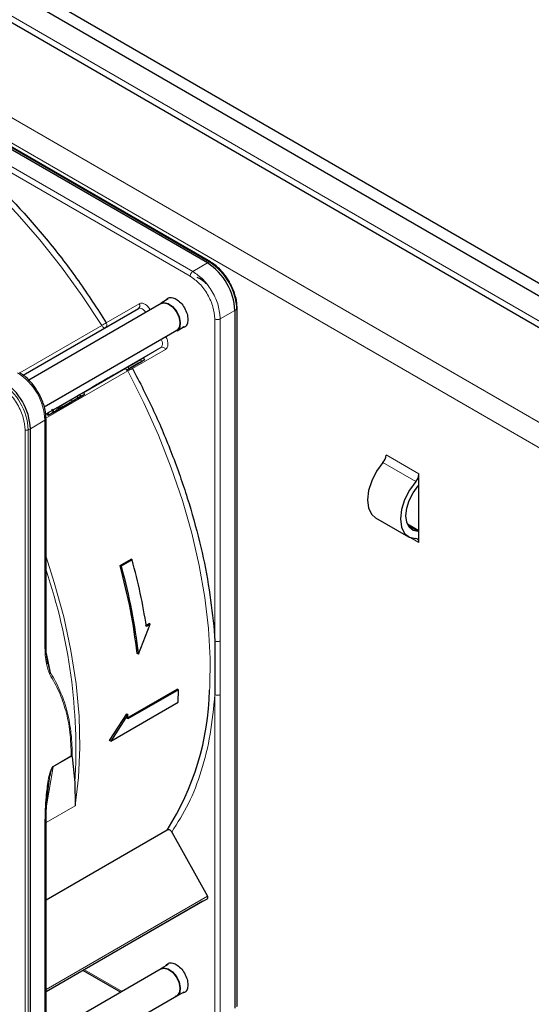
# Paper-space layout 'Blatt2' of a CAD drawing. Header units: millimetres. Extents: x 5 to 418, y 2 to 292.
# Tile 65 of 112: x 113 to 124, y 211 to 233. Entities that reach past the tile are written whole.
import ezdxf

# ---------------------------------------------------------------- set-up
doc = ezdxf.new("R2010")
doc.units = ezdxf.units.MM

psp = doc.layouts.new('Blatt2')

# ---------------------------------------------------------------- linework, layer by layer
at = {"color": 7, "linetype": 'Continuous', "lineweight": 25}
for p, q in [((89.747, 246.788), (147.494, 213.451)), ((89.747, 246.516), (147.494, 213.179)), ((90.407, 245.454), (146.716, 212.948)), ((117.078, 227.324), (104.103, 234.814)), ((117.143, 227.345), (104.168, 234.836)), ((117.143, 227.345), (117.144, 227.345)), ((116.234, 226.551), (116.081, 226.462)), ((113.116, 224.914), (115.592, 226.344)), ((116.085, 226.455), (113.236, 224.81)), ((117.667, 226.303), (117.667, 211.32)), ((117.716, 226.35), (117.711, 226.445)), ((117.718, 226.349), (117.718, 226.35)), ((117.718, 211.365), (117.718, 226.349)), ((113.57, 224.234), (116.418, 225.878)), ((116.423, 225.87), (116.576, 225.959)), ((115.363, 225.095), (115.635, 225.252)), ((115.725, 225.246), (115.561, 225.152)), ((115.635, 225.252), (115.7, 225.289)), ((115.635, 225.252), (115.66, 225.209)), ((115.66, 225.209), (115.725, 225.246)), ((115.7, 225.289), (115.725, 225.246)), ((114.41, 224.545), (115.314, 225.067)), ((115.314, 225.067), (115.363, 225.095)), ((115.314, 225.067), (115.339, 225.023)), ((115.451, 225.088), (115.339, 225.023)), ((115.339, 225.023), (115.388, 225.052)), ((115.363, 225.095), (115.388, 225.052)), ((115.388, 225.052), (115.66, 225.209)), ((115.472, 225.1), (115.399, 225.058)), ((115.399, 225.058), (115.451, 225.088)), ((115.399, 225.058), (115.399, 225.058)), ((115.419, 225.07), (115.575, 225.16)), ((115.488, 225.11), (115.419, 225.07)), ((115.524, 225.13), (115.472, 225.1)), ((115.575, 225.16), (115.488, 225.11)), ((115.488, 225.11), (115.488, 225.11)), ((115.559, 225.15), (115.524, 225.13)), ((115.559, 225.15), (115.596, 225.172)), ((115.596, 225.172), (115.561, 225.152)), ((115.596, 225.172), (115.596, 225.172)), ((114.251, 224.395), (113.898, 224.191)), ((114.393, 224.478), (113.922, 224.205)), ((113.939, 224.215), (114.293, 224.42)), ((113.939, 224.273), (114.145, 224.392)), ((114.145, 224.392), (114.27, 224.464)), ((114.145, 224.392), (114.17, 224.349)), ((114.17, 224.349), (114.295, 224.421)), ((114.229, 224.383), (114.435, 224.502)), ((114.354, 224.455), (114.229, 224.383)), ((114.293, 224.42), (114.251, 224.395)), ((114.27, 224.464), (114.329, 224.498)), ((114.27, 224.464), (114.295, 224.421)), ((114.293, 224.42), (114.293, 224.42)), ((114.295, 224.421), (114.354, 224.455)), ((114.329, 224.498), (114.41, 224.545)), ((114.329, 224.498), (114.354, 224.455)), ((114.435, 224.502), (114.393, 224.478)), ((114.41, 224.545), (114.435, 224.502)), ((113.727, 224.181), (113.778, 224.092)), ((113.848, 224.221), (113.873, 224.235)), ((113.848, 224.221), (113.873, 224.177)), ((113.904, 224.195), (113.859, 224.169)), ((114.109, 224.313), (113.873, 224.177)), ((113.873, 224.235), (113.897, 224.249)), ((113.873, 224.235), (113.898, 224.191)), ((113.915, 224.201), (113.873, 224.177)), ((113.897, 224.249), (113.939, 224.273)), ((113.897, 224.249), (113.922, 224.205)), ((113.939, 224.215), (113.898, 224.191)), ((113.915, 224.201), (114.151, 224.337)), ((113.915, 224.201), (113.915, 224.201)), ((113.964, 224.23), (113.922, 224.205)), ((113.964, 224.23), (113.939, 224.273)), ((113.939, 224.215), (113.939, 224.215)), ((113.964, 224.23), (114.17, 224.349)), ((113.97, 224.233), (113.97, 224.233)), ((114.151, 224.337), (114.109, 224.313)), ((114.151, 224.337), (114.151, 224.337)), ((113.599, 224.077), (113.627, 224.093)), ((113.607, 219.142), (113.607, 223.979)), ((113.627, 224.093), (113.652, 224.05)), ((113.78, 224.123), (113.766, 224.115)), ((113.269, 208.781), (113.269, 223.764)), ((121.626, 222.556), (121.626, 222.792)), ((121.626, 221.558), (121.626, 222.556)), ((120.692, 221.853), (121.4, 221.445)), ((121.626, 221.571), (121.378, 221.714)), ((121.626, 221.322), (121.626, 221.558)), ((115.199, 220.827), (115.434, 220.964)), ((115.199, 220.827), (115.224, 220.813)), ((115.459, 220.949), (115.224, 220.813)), ((115.459, 220.949), (115.434, 220.964)), ((115.592, 218.926), (115.848, 219.568)), ((115.742, 219.534), (115.824, 219.582)), ((115.848, 219.568), (115.766, 219.52)), ((115.848, 219.568), (115.824, 219.582)), ((117.212, 219.53), (117.236, 219.206)), ((117.236, 219.206), (117.236, 218.055)), ((113.648, 218.717), (113.625, 218.868)), ((115.592, 218.926), (115.568, 218.94)), ((113.705, 218.521), (113.634, 218.81)), ((115.344, 217.545), (116.428, 218.171)), ((116.452, 218.158), (115.368, 217.532)), ((116.452, 218.158), (116.428, 218.171)), ((116.447, 217.888), (116.452, 218.158)), ((114.997, 217.052), (116.447, 217.888)), ((114.974, 217.065), (115.344, 217.641)), ((115.368, 217.627), (114.997, 217.052)), ((115.344, 217.641), (115.368, 217.627)), ((115.368, 217.532), (115.368, 217.627)), ((114.997, 217.052), (114.974, 217.065)), ((114.148, 216.737), (114.158, 216.732)), ((114.167, 216.714), (114.227, 216.164)), ((114.227, 216.164), (114.23, 215.666)), ((113.607, 208.996), (113.607, 215.273)), ((116.21, 215.144), (113.607, 213.642)), ((116.311, 215.102), (117.077, 213.727)), ((116.982, 213.616), (113.607, 211.668)), ((116.982, 213.616), (117.077, 213.671)), ((116.085, 212.166), (113.607, 210.735)), ((114.408, 212.13), (115.216, 211.664)), ((116.234, 212.261), (116.081, 212.173)), ((113.607, 209.965), (116.418, 211.588)), ((116.423, 211.581), (116.576, 211.669))]:
    psp.add_line(p, q, dxfattribs=at)
at = {"color": 7, "linetype": 'Continuous', "lineweight": 18}
for p, q in [((146.669, 213.111), (90.454, 245.563)), ((88.745, 244.372), (144.842, 211.988)), ((88.51, 243.964), (144.607, 211.58)), ((104.146, 234.835), (117.121, 227.344)), ((116.706, 227.041), (110.716, 230.498)), ((116.764, 227.143), (110.775, 230.6)), ((117.121, 227.344), (117.078, 227.324)), ((117.078, 227.324), (116.764, 227.143)), ((114.901, 226.041), (115.609, 226.45)), ((117.354, 226.122), (117.667, 226.303)), ((117.667, 226.303), (117.707, 226.33)), ((117.707, 226.33), (117.707, 211.347)), ((117.236, 219.206), (117.236, 226.122)), ((117.354, 226.122), (117.354, 219.206)), ((113.043, 224.963), (114.803, 225.979)), ((116.075, 225.506), (113.599, 224.077)), ((116.176, 225.468), (115.468, 225.059)), ((115.7, 225.289), (116.075, 225.506)), ((115.365, 225.005), (113.604, 223.989)), ((113.755, 224.167), (113.78, 224.123)), ((113.817, 224.202), (113.842, 224.159)), ((113.269, 223.764), (113.582, 223.945)), ((113.582, 219.108), (113.582, 223.945)), ((113.648, 224.105), (113.673, 224.062)), ((113.155, 208.76), (113.155, 223.743)), ((113.222, 223.741), (113.269, 223.764)), ((113.222, 208.758), (113.222, 223.741)), ((121.626, 222.792), (120.919, 223.2)), ((121.559, 222.631), (120.852, 223.039)), ((121.611, 221.558), (121.392, 221.684)), ((121.455, 221.421), (121.626, 221.322)), ((113.62, 218.937), (113.705, 218.521)), ((117.236, 211.139), (117.236, 218.055)), ((117.354, 211.139), (117.353, 218.055)), ((113.758, 216.501), (114.158, 216.732)), ((113.759, 216.512), (114.148, 216.737)), ((113.619, 215.668), (113.758, 216.501)), ((113.759, 216.512), (113.758, 216.501)), ((114.23, 215.666), (113.608, 215.307)), ((113.582, 215.235), (113.582, 208.962)), ((113.607, 211.724), (117.077, 213.727)), ((113.607, 211.668), (117.077, 213.671)), ((114.433, 212.144), (115.241, 211.678))]:
    psp.add_line(p, q, dxfattribs=at)
at = {"color": 7, "linetype": 'Continuous', "lineweight": 18, "flags": 128}
for points in [[(114.803, 225.979), (114.385, 226.618), (113.941, 227.234), (113.475, 227.822), (112.988, 228.379), (112.485, 228.901), (111.967, 229.385), (111.439, 229.829), (110.902, 230.229), (110.362, 230.584), (109.82, 230.891), (109.28, 231.148), (108.919, 231.292)], [(115.75, 226.262), (115.736, 226.28), (115.716, 226.303), (115.695, 226.322), (115.672, 226.337), (115.65, 226.347), (115.629, 226.351), (115.609, 226.35), (115.592, 226.344)], [(114.882, 225.933), (114.876, 225.931), (114.866, 225.931), (114.855, 225.933), (114.844, 225.938), (114.833, 225.945), (114.822, 225.955), (114.812, 225.966), (114.803, 225.979)], [(116.075, 225.506), (116.09, 225.518), (116.1, 225.534), (116.107, 225.555), (116.11, 225.579), (116.108, 225.606), (116.103, 225.634), (116.093, 225.663), (116.083, 225.684)], [(115.365, 225.005), (115.359, 225.02), (115.354, 225.032)], [(117.123, 218.148), (117.126, 218.203), (117.133, 218.828), (117.098, 219.476), (117.021, 220.143), (116.901, 220.826), (116.741, 221.519), (116.54, 222.22), (116.301, 222.923), (116.024, 223.625), (115.712, 224.32), (115.365, 225.005)], [(113.607, 221.011), (113.785, 220.46), (113.986, 219.725), (114.143, 218.998), (114.254, 218.286), (114.318, 217.592), (114.336, 216.921), (114.306, 216.277), (114.23, 215.666)]]:
    psp.add_lwpolyline(points, dxfattribs=at)
at = {"color": 7, "linetype": 'Continuous', "lineweight": 25, "flags": 128}
for points in [[(116.048, 226.433), (116.068, 226.453), (116.142, 226.478)], [(116.085, 226.455), (116.145, 226.471), (116.233, 226.448), (116.325, 226.383), (116.405, 226.285), (116.462, 226.169), (116.487, 226.052), (116.476, 225.953), (116.431, 225.886), (116.418, 225.878)], [(116.142, 226.478), (116.233, 226.455), (116.326, 226.389), (116.409, 226.288), (116.467, 226.169), (116.493, 226.049), (116.482, 225.948), (116.436, 225.879), (116.381, 225.856)], [(120.852, 223.039), (120.716, 222.854), (120.61, 222.648), (120.543, 222.436), (120.52, 222.235), (120.543, 222.06), (120.61, 221.925), (120.692, 221.853)], [(121.559, 222.631), (121.423, 222.446), (121.317, 222.24), (121.25, 222.028), (121.227, 221.827), (121.25, 221.652), (121.317, 221.517), (121.423, 221.433), (121.559, 221.406)], [(121.611, 221.558), (121.501, 221.58), (121.417, 221.647), (121.363, 221.755), (121.345, 221.895), (121.363, 222.056), (121.417, 222.225), (121.501, 222.39), (121.611, 222.538)], [(116.048, 212.144), (116.068, 212.164), (116.142, 212.189)], [(116.085, 212.166), (116.145, 212.181), (116.233, 212.159), (116.325, 212.094), (116.405, 211.996), (116.462, 211.879), (116.487, 211.763), (116.476, 211.663), (116.431, 211.597), (116.418, 211.588)], [(116.142, 212.189), (116.233, 212.166), (116.326, 212.099), (116.409, 211.999), (116.467, 211.879), (116.493, 211.76), (116.482, 211.658), (116.436, 211.59), (116.381, 211.567)]]:
    psp.add_lwpolyline(points, dxfattribs=at)
at = {"color": 7, "linetype": 'Continuous', "lineweight": 18}
for centre, radius, start, end in [((117.133, 227.324), 0.0233, 64.1059, 120.3461), ((116.435, 226.272), 1.272, 2.6055, 57.3945), ((115.547, 226.405), 0.0769, 306.3512, 35.1851), ((117.695, 226.35), 0.0233, 299.6454, 355.8931), ((114.096, 227.204), 1.414, 299.9883, 304.6957), ((116.106, 225.436), 0.0769, 24.8163, 113.6431), ((116.075, 223.777), 1.418, 115.3123, 120.0063), ((112.303, 223.887), 1.281, 2.6055, 57.3945), ((111.951, 223.684), 1.272, 2.6055, 57.3945), ((113.19, 223.812), 0.0777, 242.8052, 294.3071), ((102.358, 216.873), 11.89, 356.5836, 18.901)]:
    psp.add_arc(centre, radius, start, end, dxfattribs=at)
at = {"color": 7, "linetype": 'Continuous', "lineweight": 25}
for centre, radius, start, end in [((116.388, 226.245), 1.281, 2.6055, 57.3945), ((111.99, 223.706), 1.281, 2.6055, 57.3945), ((120.661, 223.212), 0.258, 317.8603, 357.2306), ((121.368, 222.804), 0.258, 317.8603, 357.2306), ((121.214, 222.887), 0.528, 318.6667, 321.2143), ((121.555, 221.334), 0.0717, 349.9745, 86.6766), ((121.613, 221.417), 0.141, 84.9435, 91.0853), ((111.336, 218.267), 5.788, 327.3503, 358.8175)]:
    psp.add_arc(centre, radius, start, end, dxfattribs=at)
for points, knots in [([(110.716, 230.498), (110.97, 230.322), (111.48, 229.967), (112.231, 229.321), (112.961, 228.598), (113.657, 227.801), (114.313, 226.95), (114.706, 226.343), (114.901, 226.041)], [0, 0, 0, 0, 0.16549, 0.332238, 0.5, 0.66775, 0.834504, 1, 1, 1, 1]), ([(117.55, 226.916), (117.513, 226.976), (117.46, 227.059), (117.368, 227.165), (117.287, 227.244), (117.207, 227.308), (117.158, 227.334), (117.143, 227.343)], [0, 0, 0, 0, 0.332049, 0.465023, 0.682007, 0.90111, 1, 1, 1, 1]), ([(116.848, 227.017), (116.859, 227.014), (116.906, 227.004), (116.979, 226.955), (117.033, 226.898), (117.05, 226.88)], [0, 0, 0, 0, 0.172964, 0.73208, 1, 1, 1, 1]), ([(117.711, 226.445), (117.71, 226.453), (117.709, 226.501), (117.687, 226.588), (117.651, 226.707), (117.605, 226.816), (117.567, 226.886), (117.55, 226.916)], [0, 0, 0, 0, 0.0574561, 0.3187987, 0.5412481, 0.8062647, 1, 1, 1, 1]), ([(116.192, 226.526), (116.202, 226.541), (116.229, 226.579), (116.306, 226.588), (116.405, 226.555), (116.505, 226.475), (116.588, 226.361), (116.647, 226.23), (116.655, 226.149), (116.658, 226.108)], [0, 0, 0, 0, 0.092391, 0.243659, 0.394927, 0.546196, 0.697464, 0.848732, 1, 1, 1, 1]), ([(116.658, 226.108), (116.654, 226.073), (116.646, 226.001), (116.598, 225.941), (116.551, 225.936), (116.534, 225.935)], [0, 0, 0, 0, 0.3829545, 0.765909, 1, 1, 1, 1]), ([(115.468, 225.059), (115.623, 224.757), (115.934, 224.151), (116.325, 223.217), (116.657, 222.274), (116.918, 221.337), (117.112, 220.415), (117.178, 219.824), (117.212, 219.53)], [0, 0, 0, 0, 0.165623, 0.332361, 0.5, 0.667626, 0.83437, 1, 1, 1, 1]), ([(113.44, 224.543), (113.403, 224.603), (113.349, 224.687), (113.257, 224.793), (113.175, 224.872), (113.096, 224.935), (113.048, 224.96), (113.035, 224.967)], [0, 0, 0, 0, 0.3356827, 0.4702489, 0.69001, 0.912206, 1, 1, 1, 1]), ([(113.605, 223.98), (113.604, 224.021), (113.602, 224.101), (113.576, 224.222), (113.537, 224.343), (113.492, 224.45), (113.455, 224.518), (113.44, 224.543)], [0, 0, 0, 0, 0.229892, 0.443956, 0.631124, 0.859057, 1, 1, 1, 1]), ([(113.648, 224.105), (113.655, 224.109), (113.668, 224.116), (113.694, 224.132), (113.724, 224.149), (113.744, 224.161), (113.755, 224.167)], [0, 0, 0, 0, 0.262012, 0.500075, 0.738097, 1, 1, 1, 1]), ([(113.741, 224.159), (113.74, 224.158), (113.739, 224.158), (113.75, 224.164), (113.755, 224.167)], [0, 0, 0, 0, 0.501646, 1, 1, 1, 1]), ([(113.755, 224.167), (113.759, 224.169), (113.767, 224.174), (113.782, 224.182), (113.798, 224.192), (113.81, 224.199), (113.817, 224.202)], [0, 0, 0, 0, 0.26086, 0.506753, 0.749149, 1, 1, 1, 1]), ([(113.78, 224.123), (113.784, 224.126), (113.792, 224.13), (113.807, 224.139), (113.823, 224.148), (113.835, 224.155), (113.842, 224.159)], [0, 0, 0, 0, 0.2608604, 0.506753, 0.749149, 1, 1, 1, 1]), ([(113.854, 224.166), (113.844, 224.16), (113.83, 224.152), (113.805, 224.138), (113.792, 224.13), (113.785, 224.126)], [0, 0, 0, 0, 0.511036, 0.753379, 1, 1, 1, 1]), ([(113.817, 224.202), (113.823, 224.206), (113.834, 224.212), (113.844, 224.218), (113.848, 224.221)], [0, 0, 0, 0, 0.597004, 1, 1, 1, 1]), ([(113.831, 224.153), (113.829, 224.152), (113.826, 224.15), (113.822, 224.148), (113.82, 224.147), (113.82, 224.147), (113.825, 224.149), (113.832, 224.153), (113.836, 224.156)], [0, 0, 0, 0, 0.1057863, 0.2037693, 0.3015571, 0.4068002, 0.6618005, 1, 1, 1, 1]), ([(113.887, 224.185), (113.883, 224.183), (113.874, 224.178), (113.861, 224.17), (113.851, 224.164), (113.844, 224.16), (113.837, 224.156), (113.833, 224.154), (113.831, 224.153)], [0, 0, 0, 0, 0.339071, 0.594513, 0.699721, 0.797263, 0.894801, 1, 1, 1, 1]), ([(113.836, 224.156), (113.841, 224.159), (113.85, 224.164), (113.863, 224.171), (113.873, 224.177), (113.88, 224.181), (113.887, 224.185), (113.891, 224.187), (113.893, 224.188)], [0, 0, 0, 0, 0.348491, 0.608786, 0.713671, 0.808589, 0.901277, 1, 1, 1, 1]), ([(113.842, 224.159), (113.848, 224.163), (113.861, 224.17), (113.888, 224.185), (113.905, 224.196), (113.918, 224.203)], [0, 0, 0, 0, 0.235668, 0.475187, 1, 1, 1, 1]), ([(113.859, 224.169), (113.864, 224.172), (113.873, 224.177), (113.876, 224.179), (113.87, 224.175), (113.859, 224.169), (113.854, 224.166)], [0, 0, 0, 0, 0.257013, 0.493304, 0.733189, 1, 1, 1, 1]), ([(113.893, 224.188), (113.894, 224.189), (113.898, 224.192), (113.902, 224.194), (113.904, 224.195), (113.904, 224.195), (113.899, 224.192), (113.892, 224.188), (113.887, 224.185)], [0, 0, 0, 0, 0.10589, 0.203951, 0.301782, 0.407031, 0.661954, 1, 1, 1, 1]), ([(113.955, 224.224), (113.948, 224.22), (113.937, 224.214), (113.918, 224.203), (113.909, 224.198), (113.904, 224.195)], [0, 0, 0, 0, 0.520179, 0.760732, 1, 1, 1, 1]), ([(113.918, 224.203), (113.929, 224.21), (113.951, 224.222), (113.962, 224.229), (113.967, 224.231)], [0, 0, 0, 0, 0.530715, 1, 1, 1, 1]), ([(113.967, 224.231), (113.968, 224.232), (113.971, 224.234), (113.97, 224.233), (113.965, 224.23), (113.958, 224.226), (113.955, 224.224)], [0, 0, 0, 0, 0.255127, 0.498018, 0.74194, 1, 1, 1, 1]), ([(113.63, 224.094), (113.629, 224.094), (113.627, 224.093), (113.63, 224.094), (113.641, 224.101), (113.648, 224.105)], [0, 0, 0, 0, 0.245674, 0.487081, 1, 1, 1, 1]), ([(113.655, 224.051), (113.654, 224.05), (113.652, 224.049), (113.655, 224.051), (113.666, 224.057), (113.673, 224.062)], [0, 0, 0, 0, 0.245674, 0.487081, 1, 1, 1, 1]), ([(113.705, 224.08), (113.693, 224.073), (113.675, 224.063), (113.66, 224.054), (113.656, 224.052), (113.655, 224.051)], [0, 0, 0, 0, 0.525054, 0.764251, 1, 1, 1, 1]), ([(113.673, 224.062), (113.68, 224.066), (113.693, 224.073), (113.719, 224.088), (113.749, 224.106), (113.769, 224.117), (113.78, 224.123)], [0, 0, 0, 0, 0.262012, 0.500075, 0.738097, 1, 1, 1, 1]), ([(113.785, 224.126), (113.778, 224.122), (113.764, 224.114), (113.736, 224.098), (113.718, 224.087), (113.705, 224.08)], [0, 0, 0, 0, 0.246621, 0.488964, 1, 1, 1, 1]), ([(113.728, 224.093), (113.726, 224.092), (113.722, 224.09), (113.719, 224.088), (113.717, 224.087), (113.718, 224.088), (113.726, 224.092), (113.735, 224.097), (113.74, 224.1)], [0, 0, 0, 0, 0.09221, 0.180108, 0.272547, 0.377235, 0.642363, 1, 1, 1, 1]), ([(113.79, 224.129), (113.785, 224.126), (113.775, 224.121), (113.761, 224.112), (113.75, 224.106), (113.742, 224.101), (113.735, 224.097), (113.73, 224.095), (113.728, 224.093)], [0, 0, 0, 0, 0.346244, 0.60537, 0.710321, 0.805859, 0.899712, 1, 1, 1, 1]), ([(113.766, 224.115), (113.765, 224.115), (113.764, 224.114), (113.775, 224.12), (113.78, 224.123)], [0, 0, 0, 0, 0.501646, 1, 1, 1, 1]), ([(113.775, 224.12), (113.777, 224.122), (113.782, 224.124), (113.79, 224.129), (113.797, 224.133), (113.802, 224.136), (113.804, 224.137)], [0, 0, 0, 0, 0.246214, 0.481536, 0.726643, 1, 1, 1, 1]), ([(113.815, 224.144), (113.813, 224.142), (113.807, 224.139), (113.796, 224.133), (113.79, 224.129)], [0, 0, 0, 0, 0.39531, 1, 1, 1, 1]), ([(113.804, 224.137), (113.806, 224.139), (113.81, 224.141), (113.814, 224.143), (113.816, 224.144), (113.815, 224.144), (113.815, 224.144)], [0, 0, 0, 0, 0.2643348, 0.5037661, 0.7411805, 1, 1, 1, 1]), ([(113.625, 218.868), (113.623, 218.883), (113.608, 218.97), (113.608, 219.066), (113.607, 219.146)], [0, 0, 0, 0, 0.168183, 1, 1, 1, 1]), ([(114.158, 216.732), (114.159, 216.73), (114.164, 216.725), (114.166, 216.718), (114.167, 216.714)], [0, 0, 0, 0, 0.428393, 1, 1, 1, 1]), ([(113.607, 215.269), (113.608, 215.421), (113.611, 215.726), (113.651, 216.046), (113.671, 216.206)], [0, 0, 0, 0, 0.4999387, 1, 1, 1, 1]), ([(116.311, 215.102), (116.305, 215.112), (116.292, 215.131), (116.264, 215.148), (116.24, 215.153), (116.222, 215.15), (116.214, 215.146), (116.21, 215.144)], [0, 0, 0, 0, 0.256804, 0.510199, 0.757954, 0.877712, 1, 1, 1, 1]), ([(116.192, 212.237), (116.202, 212.251), (116.229, 212.289), (116.306, 212.299), (116.405, 212.266), (116.505, 212.185), (116.588, 212.072), (116.647, 211.94), (116.655, 211.86), (116.658, 211.819)], [0, 0, 0, 0, 0.092391, 0.243659, 0.394927, 0.546196, 0.697464, 0.848732, 1, 1, 1, 1]), ([(116.658, 211.819), (116.654, 211.783), (116.646, 211.712), (116.598, 211.651), (116.551, 211.647), (116.534, 211.645)], [0, 0, 0, 0, 0.382955, 0.765909, 1, 1, 1, 1])]:
    psp.add_open_spline(points, degree=3, knots=knots, dxfattribs=at)
at = {"color": 7, "linetype": 'Continuous', "lineweight": 18}
for points in [[(116.706, 227.041), (116.706, 227.05), (116.708, 227.069), (116.722, 227.099), (116.741, 227.126), (116.757, 227.137), (116.764, 227.143)], [(116.764, 227.143), (116.842, 227.088), (116.996, 226.978), (117.191, 226.709), (117.327, 226.405), (117.345, 226.216), (117.354, 226.122)], [(117.354, 226.122), (117.345, 226.118), (117.328, 226.11), (117.295, 226.107), (117.262, 226.11), (117.244, 226.118), (117.236, 226.122)], [(114.884, 225.935), (114.891, 225.94), (114.905, 225.951), (114.915, 225.979), (114.915, 226.011), (114.906, 226.031), (114.901, 226.041)], [(113.582, 219.108), (113.589, 219.113), (113.603, 219.123), (113.606, 219.135), (113.607, 219.142)], [(117.354, 219.206), (117.345, 219.202), (117.328, 219.194), (117.295, 219.191), (117.262, 219.194), (117.244, 219.202), (117.236, 219.206)], [(117.353, 218.055), (117.345, 218.051), (117.328, 218.043), (117.295, 218.04), (117.262, 218.043), (117.244, 218.051), (117.236, 218.055)], [(113.582, 215.235), (113.589, 215.24), (113.603, 215.25), (113.606, 215.263), (113.607, 215.269)]]:
    psp.add_open_spline(points, degree=3, dxfattribs=at)
for points, knots in [([(117.236, 226.122), (117.228, 226.207), (117.212, 226.377), (117.089, 226.65), (116.914, 226.893), (116.775, 226.991), (116.706, 227.041)], [0, 0, 0, 0, 0.2500001, 0.5000002, 0.7500001, 1, 1, 1, 1]), ([(115.609, 226.45), (115.626, 226.456), (115.661, 226.468), (115.73, 226.445), (115.799, 226.393), (115.835, 226.341), (115.853, 226.317)], [0, 0, 0, 0, 0.240773, 0.5, 0.759227, 1, 1, 1, 1]), ([(116.182, 225.745), (116.195, 225.718), (116.222, 225.661), (116.232, 225.575), (116.218, 225.504), (116.19, 225.48), (116.176, 225.468)], [0, 0, 0, 0, 0.240773, 0.5, 0.759227, 1, 1, 1, 1]), ([(115.447, 225.085), (115.447, 225.085), (115.456, 225.079), (115.462, 225.069), (115.468, 225.059)], [0, 0, 0, 0, 0.011931, 1, 1, 1, 1]), ([(113.155, 223.743), (113.147, 223.827), (113.136, 223.957), (113.067, 224.144), (112.996, 224.287), (112.908, 224.42), (112.78, 224.573), (112.674, 224.648), (112.604, 224.696)], [0, 0, 0, 0, 0.239457, 0.368361, 0.5, 0.631639, 0.760543, 1, 1, 1, 1]), ([(113.606, 223.98), (113.607, 223.98), (113.609, 223.973), (113.602, 223.96), (113.589, 223.95), (113.582, 223.945)], [0, 0, 0, 0, 0.030826, 0.515413, 1, 1, 1, 1]), ([(113.687, 218.489), (113.66, 218.561), (113.593, 218.741), (113.586, 218.97), (113.582, 219.108)], [0, 0, 0, 0, 0.399349, 1, 1, 1, 1]), ([(117.354, 219.206), (117.353, 219.014), (117.353, 218.755), (117.353, 218.372), (117.353, 218.18), (117.353, 218.055)], [0, 0, 0, 0, 0.499972, 0.673024, 1, 1, 1, 1]), ([(113.687, 218.489), (113.691, 218.494), (113.699, 218.504), (113.703, 218.516), (113.705, 218.521)], [0, 0, 0, 0, 0.516837, 1, 1, 1, 1]), ([(114.148, 216.737), (114.144, 216.91), (114.134, 217.256), (114.038, 217.713), (113.893, 218.131), (113.757, 218.367), (113.687, 218.489)], [0, 0, 0, 0, 0.249889, 0.499873, 0.742822, 1, 1, 1, 1]), ([(114.167, 216.714), (114.167, 216.798), (114.167, 216.989), (114.144, 217.252), (114.103, 217.511), (114.051, 217.735), (113.985, 217.947), (113.907, 218.141), (113.814, 218.336), (113.741, 218.459), (113.705, 218.521)], [0, 0, 0, 0, 0.116458, 0.263257, 0.385471, 0.514318, 0.624602, 0.744481, 0.87099, 1, 1, 1, 1]), ([(117.236, 218.055), (117.209, 217.767), (117.154, 217.188), (116.958, 216.407), (116.687, 215.696), (116.436, 215.3), (116.311, 215.102)], [0, 0, 0, 0, 0.249198, 0.5, 0.750802, 1, 1, 1, 1]), ([(113.582, 215.235), (113.584, 215.351), (113.586, 215.555), (113.604, 215.827), (113.625, 216.036), (113.653, 216.223), (113.682, 216.368), (113.721, 216.468), (113.741, 216.497), (113.752, 216.508), (113.757, 216.511), (113.759, 216.512)], [0, 0, 0, 0, 0.284296, 0.495855, 0.644863, 0.771298, 0.922511, 0.969217, 0.985819, 0.993068, 1, 1, 1, 1]), ([(113.671, 216.204), (113.68, 216.254), (113.693, 216.331), (113.717, 216.422), (113.734, 216.468), (113.745, 216.489), (113.753, 216.498), (113.757, 216.5), (113.758, 216.501)], [0, 0, 0, 0, 0.511867, 0.779064, 0.901011, 0.956098, 0.978703, 1, 1, 1, 1])]:
    psp.add_open_spline(points, degree=3, knots=knots, dxfattribs=at)
at = {"color": 7, "linetype": 'Continuous', "lineweight": 25}
for points in [[(114.675, 224.698), (114.651, 224.684), (114.601, 224.655), (114.566, 224.635), (114.568, 224.636), (114.61, 224.66), (114.683, 224.703), (114.777, 224.757), (114.88, 224.816), (114.938, 224.85), (114.967, 224.866)], [(114.967, 224.866), (114.992, 224.881), (115.042, 224.909), (115.076, 224.93), (115.074, 224.928), (115.033, 224.904), (114.959, 224.862), (114.865, 224.808), (114.763, 224.749), (114.705, 224.715), (114.675, 224.698)], [(115.568, 218.94), (115.526, 219.249), (115.442, 219.867), (115.28, 220.507), (115.199, 220.827)], [(115.224, 220.813), (115.305, 220.493), (115.466, 219.853), (115.55, 219.235), (115.592, 218.926)], [(115.766, 219.52), (115.726, 219.756), (115.645, 220.226), (115.521, 220.708), (115.459, 220.949)], [(117.077, 213.671), (117.08, 213.673), (117.085, 213.678), (117.088, 213.693), (117.086, 213.71), (117.08, 213.722), (117.077, 213.727)]]:
    psp.add_open_spline(points, degree=3, dxfattribs=at)

doc.saveas('drawing.dxf')
